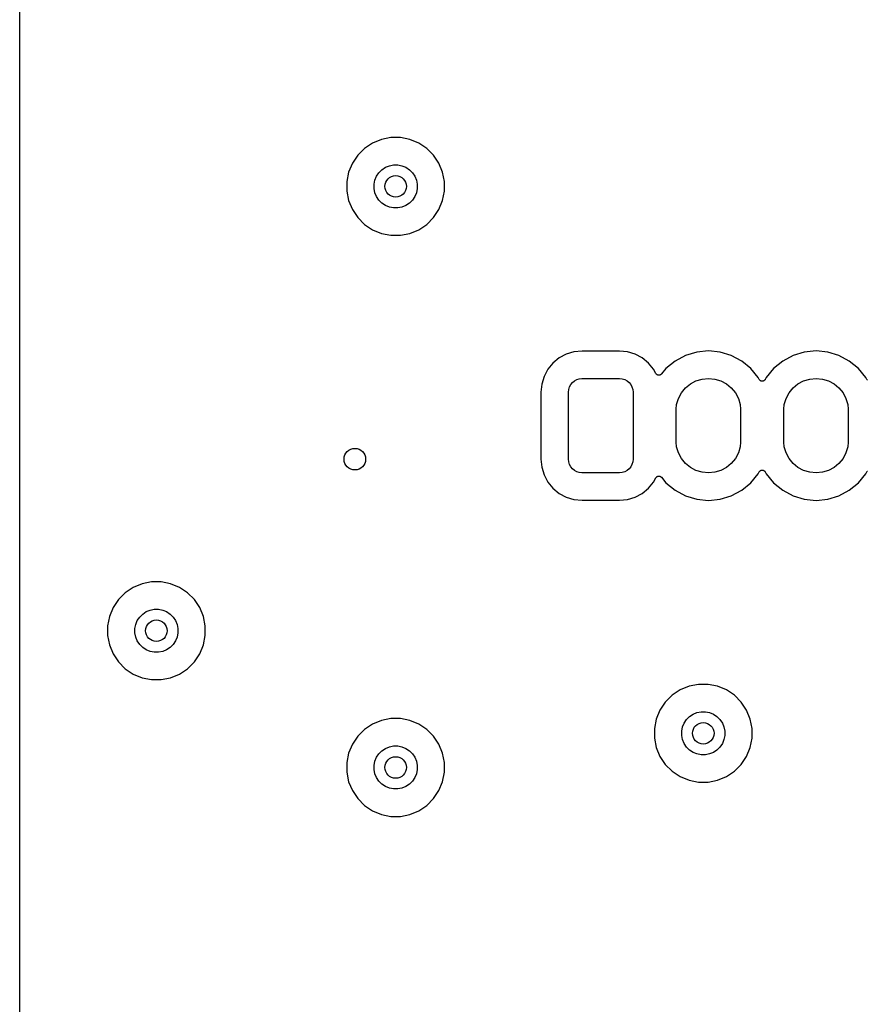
# Model space of a CAD drawing. Extents: x 1 to 139, y -76 to -1.
# Tile 3 of 26: x 1 to 16, y -56 to -38. Entities that reach past the tile are written whole.
import ezdxf

# ---------------------------------------------------------------- set-up
doc = ezdxf.new("R2010")
doc.units = 0
doc.header["$MEASUREMENT"] = 0
doc.layers.add('BLACK', color=7, linetype='CONTINUOUS')

msp = doc.modelspace()

# ---------------------------------------------------------------- linework, layer by layer
at = {"layer": 'BLACK', "linetype": 'CONTINUOUS'}
for p, q in [((0.635, -56.8778), (0.635, -6.16231)), ((7.35514, -40.4019), (7.1899, -40.4703)), ((7.53057, -40.367), (7.35514, -40.4019)), ((7.70943, -40.367), (7.53057, -40.367)), ((7.88486, -40.4019), (7.70943, -40.367)), ((8.0501, -40.4703), (7.88486, -40.4019)), ((7.04118, -40.5697), (6.91471, -40.6962)), ((7.1899, -40.4703), (7.04118, -40.5697)), ((8.19882, -40.5697), (8.0501, -40.4703)), ((8.32529, -40.6962), (8.19882, -40.5697)), ((6.91471, -40.6962), (6.81534, -40.8449)), ((8.42466, -40.8449), (8.32529, -40.6962)), ((6.81534, -40.8449), (6.74689, -41.0101)), ((7.3093, -41.02), (7.36501, -40.9643)), ((7.36501, -40.9643), (7.43053, -40.9205)), ((7.43053, -40.9205), (7.50332, -40.8904)), ((7.50332, -40.8904), (7.5806, -40.875)), ((7.5806, -40.875), (7.6594, -40.875)), ((7.6594, -40.875), (7.73668, -40.8904)), ((7.73668, -40.8904), (7.80947, -40.9205)), ((7.80947, -40.9205), (7.87498, -40.9643)), ((7.87498, -40.9643), (7.9307, -41.02)), ((8.49311, -41.0101), (8.42466, -40.8449)), ((6.74689, -41.0101), (6.712, -41.1856)), ((7.23537, -41.1583), (7.26552, -41.0855)), ((7.26552, -41.0855), (7.3093, -41.02)), ((7.9307, -41.02), (7.97447, -41.0855)), ((7.97447, -41.0855), (8.00463, -41.1583)), ((8.528, -41.1856), (8.49311, -41.0101)), ((6.712, -41.1856), (6.712, -41.3644)), ((7.22, -41.2356), (7.23537, -41.1583)), ((7.22, -41.3144), (7.22, -41.2356)), ((7.23537, -41.3917), (7.22, -41.3144)), ((8.00463, -41.1583), (8.02, -41.2356)), ((8.02, -41.3144), (8.00463, -41.3917)), ((8.02, -41.2356), (8.02, -41.3144)), ((8.528, -41.3644), (8.528, -41.1856)), ((6.712, -41.3644), (6.74689, -41.5399)), ((7.26552, -41.4645), (7.23537, -41.3917)), ((7.3093, -41.53), (7.26552, -41.4645)), ((7.97447, -41.4645), (7.9307, -41.53)), ((8.00463, -41.3917), (7.97447, -41.4645)), ((8.49311, -41.5399), (8.528, -41.3644)), ((6.74689, -41.5399), (6.81534, -41.7051)), ((6.81534, -41.7051), (6.91471, -41.8538)), ((7.36501, -41.5857), (7.3093, -41.53)), ((7.43053, -41.6295), (7.36501, -41.5857)), ((7.50332, -41.6596), (7.43053, -41.6295)), ((7.5806, -41.675), (7.50332, -41.6596)), ((7.6594, -41.675), (7.5806, -41.675)), ((7.73668, -41.6596), (7.6594, -41.675)), ((7.80947, -41.6295), (7.73668, -41.6596)), ((7.87498, -41.5857), (7.80947, -41.6295)), ((7.9307, -41.53), (7.87498, -41.5857)), ((8.32529, -41.8538), (8.42466, -41.7051)), ((8.42466, -41.7051), (8.49311, -41.5399)), ((6.91471, -41.8538), (7.04118, -41.9803)), ((8.19882, -41.9803), (8.32529, -41.8538)), ((7.04118, -41.9803), (7.1899, -42.0797)), ((8.0501, -42.0797), (8.19882, -41.9803)), ((7.1899, -42.0797), (7.35514, -42.1481)), ((7.35514, -42.1481), (7.53057, -42.183)), ((7.53057, -42.183), (7.70943, -42.183)), ((7.70943, -42.183), (7.88486, -42.1481)), ((7.88486, -42.1481), (8.0501, -42.0797)), ((10.789, -44.3924), (10.6575, -44.4627)), ((10.9316, -44.3492), (10.789, -44.3924)), ((11.0831, -44.3342), (10.9316, -44.3492)), ((11.7769, -44.3342), (11.0831, -44.3342)), ((11.9284, -44.3492), (11.7769, -44.3342)), ((12.071, -44.3924), (11.9284, -44.3492)), ((12.2025, -44.4627), (12.071, -44.3924)), ((13.0039, -44.4164), (12.8114, -44.5193)), ((13.2128, -44.353), (13.0039, -44.4164)), ((13.43, -44.3316), (13.2128, -44.353)), ((13.6472, -44.353), (13.43, -44.3316)), ((13.8561, -44.4164), (13.6472, -44.353)), ((14.0486, -44.5193), (13.8561, -44.4164)), ((15.0039, -44.4164), (14.8114, -44.5193)), ((15.2128, -44.353), (15.0039, -44.4164)), ((15.43, -44.3316), (15.2128, -44.353)), ((15.6472, -44.353), (15.43, -44.3316)), ((15.8561, -44.4164), (15.6472, -44.353)), ((16.0486, -44.5193), (15.8561, -44.4164)), ((10.5423, -44.5573), (10.4477, -44.6725)), ((10.6575, -44.4627), (10.5423, -44.5573)), ((12.3177, -44.5573), (12.2025, -44.4627)), ((12.4123, -44.6725), (12.3177, -44.5573)), ((12.8114, -44.5193), (12.6427, -44.6577)), ((14.2173, -44.6577), (14.0486, -44.5193)), ((14.8114, -44.5193), (14.6427, -44.6577)), ((16.2173, -44.6577), (16.0486, -44.5193)), ((10.3774, -44.804), (10.3342, -44.9466)), ((10.4477, -44.6725), (10.3774, -44.804)), ((12.4536, -44.7498), (12.4123, -44.6725)), ((12.457, -44.7548), (12.4536, -44.7498)), ((12.4603, -44.7598), (12.457, -44.7548)), ((12.4604, -44.76), (12.4603, -44.7598)), ((12.4605, -44.7601), (12.4604, -44.76)), ((12.4648, -44.7644), (12.4605, -44.7601)), ((12.469, -44.7687), (12.4648, -44.7644)), ((12.4691, -44.7688), (12.469, -44.7687)), ((12.4692, -44.7689), (12.4691, -44.7688)), ((12.4742, -44.7722), (12.4692, -44.7689)), ((12.4792, -44.7756), (12.4742, -44.7722)), ((12.4794, -44.7757), (12.4792, -44.7756)), ((12.4795, -44.7758), (12.4794, -44.7757)), ((12.485, -44.7781), (12.4795, -44.7758)), ((12.4906, -44.7805), (12.485, -44.7781)), ((12.4908, -44.7805), (12.4906, -44.7805)), ((12.491, -44.7806), (12.4908, -44.7805)), ((12.4968, -44.7817), (12.491, -44.7806)), ((12.5028, -44.783), (12.4968, -44.7817)), ((12.5029, -44.783), (12.5028, -44.783)), ((12.5031, -44.783), (12.5029, -44.783)), ((12.5091, -44.7831), (12.5031, -44.783)), ((12.5152, -44.7831), (12.5091, -44.7831)), ((12.5153, -44.7831), (12.5152, -44.7831)), ((12.5155, -44.7831), (12.5153, -44.7831)), ((12.5214, -44.7819), (12.5155, -44.7831)), ((12.5274, -44.7808), (12.5214, -44.7819)), ((12.5275, -44.7808), (12.5274, -44.7808)), ((12.5277, -44.7807), (12.5275, -44.7808)), ((12.5332, -44.7785), (12.5277, -44.7807)), ((12.5389, -44.7762), (12.5332, -44.7785)), ((12.539, -44.7761), (12.5389, -44.7762)), ((12.5391, -44.7761), (12.539, -44.7761)), ((12.5442, -44.7727), (12.5391, -44.7761)), ((12.5492, -44.7695), (12.5442, -44.7727)), ((12.5494, -44.7694), (12.5492, -44.7695)), ((12.5495, -44.7693), (12.5494, -44.7694)), ((12.5538, -44.765), (12.5495, -44.7693)), ((12.5581, -44.7608), (12.5538, -44.765)), ((12.5583, -44.7606), (12.5581, -44.7608)), ((12.5587, -44.7601), (12.5583, -44.7606)), ((12.5583, -44.7606), (12.5583, -44.7606)), ((12.5583, -44.7606), (12.5583, -44.7606)), ((12.6427, -44.6577), (12.5587, -44.7601)), ((14.3557, -44.8264), (14.2173, -44.6577)), ((14.6427, -44.6577), (14.5043, -44.8265)), ((16.3557, -44.8264), (16.2173, -44.6577)), ((10.3342, -44.9466), (10.3192, -45.0981)), ((10.849, -44.9993), (10.8721, -44.9561)), ((10.8721, -44.9561), (10.9032, -44.9182)), ((10.9032, -44.9182), (10.9411, -44.8871)), ((10.9411, -44.8871), (10.9843, -44.864)), ((10.9843, -44.864), (11.0312, -44.8498)), ((11.0312, -44.8498), (11.08, -44.845)), ((11.08, -44.845), (11.78, -44.845)), ((11.78, -44.845), (11.8288, -44.8498)), ((11.8288, -44.8498), (11.8757, -44.864)), ((11.8757, -44.864), (11.9189, -44.8871)), ((11.9189, -44.8871), (11.9568, -44.9182)), ((11.9568, -44.9182), (11.9879, -44.9561)), ((11.9879, -44.9561), (12.011, -44.9993)), ((13.0037, -45.0187), (13.095, -44.9437)), ((13.095, -44.9437), (13.1993, -44.888)), ((13.1993, -44.888), (13.3124, -44.8537)), ((13.3124, -44.8537), (13.43, -44.8421)), ((13.43, -44.8421), (13.5476, -44.8537)), ((13.5476, -44.8537), (13.6607, -44.888)), ((13.6607, -44.888), (13.765, -44.9437)), ((13.765, -44.9437), (13.8563, -45.0187)), ((14.374, -44.8606), (14.3557, -44.8264)), ((14.3774, -44.8657), (14.374, -44.8606)), ((14.3807, -44.8707), (14.3774, -44.8657)), ((14.3808, -44.8708), (14.3807, -44.8707)), ((14.3809, -44.8709), (14.3808, -44.8708)), ((14.3853, -44.8754), (14.3809, -44.8709)), ((14.3894, -44.8795), (14.3853, -44.8754)), ((14.3895, -44.8796), (14.3894, -44.8795)), ((14.3896, -44.8797), (14.3895, -44.8796)), ((14.3947, -44.8831), (14.3896, -44.8797)), ((14.3997, -44.8865), (14.3947, -44.8831)), ((14.3998, -44.8865), (14.3997, -44.8865)), ((14.3999, -44.8866), (14.3998, -44.8865)), ((14.4055, -44.889), (14.3999, -44.8866)), ((14.4111, -44.8913), (14.4055, -44.889)), ((14.4112, -44.8913), (14.4111, -44.8913)), ((14.4114, -44.8914), (14.4112, -44.8913)), ((14.4173, -44.8926), (14.4114, -44.8914)), ((14.4232, -44.8938), (14.4173, -44.8926)), ((14.4234, -44.8938), (14.4232, -44.8938)), ((14.4235, -44.8939), (14.4234, -44.8938)), ((14.4296, -44.8939), (14.4235, -44.8939)), ((14.4356, -44.894), (14.4296, -44.8939)), ((14.4358, -44.8939), (14.4356, -44.894)), ((14.4359, -44.8939), (14.4358, -44.8939)), ((14.4418, -44.8928), (14.4359, -44.8939)), ((14.4478, -44.8917), (14.4418, -44.8928)), ((14.4479, -44.8916), (14.4478, -44.8917)), ((14.4481, -44.8916), (14.4479, -44.8916)), ((14.4537, -44.8893), (14.4481, -44.8916)), ((14.4593, -44.887), (14.4537, -44.8893)), ((14.4594, -44.887), (14.4593, -44.887)), ((14.4595, -44.8869), (14.4594, -44.887)), ((14.4646, -44.8836), (14.4595, -44.8869)), ((14.4697, -44.8803), (14.4646, -44.8836)), ((14.4698, -44.8802), (14.4697, -44.8803)), ((14.4699, -44.8801), (14.4698, -44.8802)), ((14.4743, -44.8758), (14.4699, -44.8801)), ((14.4786, -44.8716), (14.4743, -44.8758)), ((14.4787, -44.8714), (14.4786, -44.8715)), ((14.4786, -44.8715), (14.4786, -44.8716)), ((14.4822, -44.8663), (14.4787, -44.8714)), ((14.4856, -44.8614), (14.4822, -44.8663)), ((14.4857, -44.8612), (14.4856, -44.8614)), ((14.486, -44.8606), (14.4857, -44.8612)), ((14.4857, -44.8612), (14.4857, -44.8612)), ((14.4857, -44.8612), (14.4857, -44.8612)), ((14.5043, -44.8265), (14.486, -44.8606)), ((15.0037, -45.0187), (15.095, -44.9437)), ((15.095, -44.9437), (15.1993, -44.888)), ((15.1993, -44.888), (15.3124, -44.8537)), ((15.3124, -44.8537), (15.43, -44.8421)), ((15.43, -44.8421), (15.5476, -44.8537)), ((15.5476, -44.8537), (15.6607, -44.888)), ((15.6607, -44.888), (15.765, -44.9437)), ((15.765, -44.9437), (15.8563, -45.0187)), ((16.374, -44.8606), (16.3557, -44.8264)), ((16.3774, -44.8657), (16.374, -44.8606)), ((16.3807, -44.8707), (16.3774, -44.8657)), ((16.3808, -44.8708), (16.3807, -44.8707)), ((16.3809, -44.8709), (16.3808, -44.8708)), ((16.3853, -44.8754), (16.3809, -44.8709)), ((10.3192, -45.0981), (10.3192, -46.3419)), ((10.83, -45.095), (10.8348, -45.0462)), ((10.83, -46.345), (10.83, -45.095)), ((10.8348, -45.0462), (10.849, -44.9993)), ((12.011, -44.9993), (12.0252, -45.0462)), ((12.0252, -45.0462), (12.03, -45.095)), ((12.03, -45.095), (12.03, -46.345)), ((12.873, -45.2143), (12.9287, -45.11)), ((12.9287, -45.11), (13.0037, -45.0187)), ((13.8563, -45.0187), (13.9313, -45.11)), ((13.9313, -45.11), (13.987, -45.2143)), ((14.873, -45.2143), (14.9287, -45.11)), ((14.9287, -45.11), (15.0037, -45.0187)), ((15.8563, -45.0187), (15.9313, -45.11)), ((15.9313, -45.11), (15.987, -45.2143)), ((12.83, -45.4155), (12.8387, -45.3274)), ((12.8387, -45.3274), (12.873, -45.2143)), ((13.987, -45.2143), (14.0213, -45.3274)), ((14.0213, -45.3274), (14.03, -45.4155)), ((14.83, -45.4155), (14.8387, -45.3274)), ((14.8387, -45.3274), (14.873, -45.2143)), ((15.987, -45.2143), (16.0213, -45.3274)), ((16.0213, -45.3274), (16.03, -45.4155)), ((12.83, -46.0245), (12.83, -45.4155)), ((14.03, -45.4155), (14.03, -46.0245)), ((14.83, -46.0245), (14.83, -45.4155)), ((16.03, -45.4155), (16.03, -46.0245)), ((12.8387, -46.1126), (12.83, -46.0245)), ((14.03, -46.0245), (14.0213, -46.1126)), ((14.8387, -46.1126), (14.83, -46.0245)), ((16.03, -46.0245), (16.0213, -46.1126)), ((12.873, -46.2257), (12.8387, -46.1126)), ((12.9287, -46.33), (12.873, -46.2257)), ((13.987, -46.2257), (13.9313, -46.33)), ((14.0213, -46.1126), (13.987, -46.2257)), ((14.873, -46.2257), (14.8387, -46.1126)), ((14.9287, -46.33), (14.873, -46.2257)), ((15.987, -46.2257), (15.9313, -46.33)), ((16.0213, -46.1126), (15.987, -46.2257)), ((10.3192, -46.3419), (10.3342, -46.4934)), ((10.8348, -46.3938), (10.83, -46.345)), ((10.849, -46.4407), (10.8348, -46.3938)), ((10.8721, -46.4839), (10.849, -46.4407)), ((12.011, -46.4407), (11.9879, -46.4839)), ((12.0252, -46.3938), (12.011, -46.4407)), ((12.03, -46.345), (12.0252, -46.3938)), ((13.0037, -46.4213), (12.9287, -46.33)), ((13.095, -46.4963), (13.0037, -46.4213)), ((13.8563, -46.4213), (13.765, -46.4963)), ((13.9313, -46.33), (13.8563, -46.4213)), ((15.0037, -46.4213), (14.9287, -46.33)), ((15.095, -46.4963), (15.0037, -46.4213)), ((15.8563, -46.4213), (15.765, -46.4963)), ((15.9313, -46.33), (15.8563, -46.4213)), ((10.3342, -46.4934), (10.3774, -46.636)), ((10.3774, -46.636), (10.4477, -46.7675)), ((10.9032, -46.5218), (10.8721, -46.4839)), ((10.9411, -46.5529), (10.9032, -46.5218)), ((10.9843, -46.576), (10.9411, -46.5529)), ((11.0312, -46.5902), (10.9843, -46.576)), ((11.08, -46.595), (11.0312, -46.5902)), ((11.78, -46.595), (11.08, -46.595)), ((11.8288, -46.5902), (11.78, -46.595)), ((11.8757, -46.576), (11.8288, -46.5902)), ((11.9189, -46.5529), (11.8757, -46.576)), ((11.9568, -46.5218), (11.9189, -46.5529)), ((11.9879, -46.4839), (11.9568, -46.5218)), ((13.1993, -46.552), (13.095, -46.4963)), ((13.3124, -46.5863), (13.1993, -46.552)), ((13.43, -46.5979), (13.3124, -46.5863)), ((13.5476, -46.5863), (13.43, -46.5979)), ((13.6607, -46.552), (13.5476, -46.5863)), ((13.765, -46.4963), (13.6607, -46.552)), ((14.2173, -46.7823), (14.3557, -46.6136)), ((14.3557, -46.6136), (14.374, -46.5794)), ((14.374, -46.5794), (14.3743, -46.5788)), ((14.3743, -46.5788), (14.3744, -46.5786)), ((14.3743, -46.5788), (14.3743, -46.5788)), ((14.3743, -46.5788), (14.3743, -46.5788)), ((14.3744, -46.5786), (14.3778, -46.5737)), ((14.3778, -46.5737), (14.3813, -46.5686)), ((14.3813, -46.5686), (14.3814, -46.5685)), ((14.3814, -46.5684), (14.3857, -46.5643)), ((14.3814, -46.5685), (14.3814, -46.5684)), ((14.3857, -46.5643), (14.3901, -46.5599)), ((14.3901, -46.5599), (14.3902, -46.5598)), ((14.3902, -46.5598), (14.3903, -46.5597)), ((14.3903, -46.5597), (14.3954, -46.5564)), ((14.3954, -46.5564), (14.4005, -46.5531)), ((14.4005, -46.5531), (14.4006, -46.553)), ((14.4006, -46.553), (14.4007, -46.553)), ((14.4007, -46.553), (14.4064, -46.5507)), ((14.4064, -46.5507), (14.4119, -46.5484)), ((14.4119, -46.5484), (14.4121, -46.5484)), ((14.4121, -46.5484), (14.4122, -46.5483)), ((14.4122, -46.5483), (14.4181, -46.5472)), ((14.4181, -46.5472), (14.4241, -46.5461)), ((14.4241, -46.5461), (14.4242, -46.5461)), ((14.4242, -46.5461), (14.4244, -46.546)), ((14.4244, -46.546), (14.4303, -46.5461)), ((14.4303, -46.5461), (14.4365, -46.5461)), ((14.4365, -46.5461), (14.4366, -46.5462)), ((14.4366, -46.5462), (14.4368, -46.5462)), ((14.4368, -46.5462), (14.4425, -46.5473)), ((14.4425, -46.5473), (14.4486, -46.5486)), ((14.4486, -46.5486), (14.4488, -46.5486)), ((14.4488, -46.5486), (14.4489, -46.5487)), ((14.4489, -46.5487), (14.4543, -46.551)), ((14.4543, -46.551), (14.4601, -46.5534)), ((14.4601, -46.5534), (14.4602, -46.5535)), ((14.4602, -46.5535), (14.4603, -46.5535)), ((14.4603, -46.5535), (14.4652, -46.5568)), ((14.4652, -46.5568), (14.4704, -46.5603)), ((14.4704, -46.5603), (14.4705, -46.5604)), ((14.4705, -46.5604), (14.4706, -46.5605)), ((14.4706, -46.5605), (14.4747, -46.5646)), ((14.4747, -46.5646), (14.4791, -46.5691)), ((14.4791, -46.5691), (14.4792, -46.5692)), ((14.4792, -46.5692), (14.4793, -46.5693)), ((14.4793, -46.5693), (14.4825, -46.5742)), ((14.4825, -46.5742), (14.486, -46.5794)), ((14.486, -46.5794), (14.5043, -46.6136)), ((14.5043, -46.6136), (14.6427, -46.7823)), ((15.1993, -46.552), (15.095, -46.4963)), ((15.3124, -46.5863), (15.1993, -46.552)), ((15.43, -46.5979), (15.3124, -46.5863)), ((15.5476, -46.5863), (15.43, -46.5979)), ((15.6607, -46.552), (15.5476, -46.5863)), ((15.765, -46.4963), (15.6607, -46.552)), ((16.2173, -46.7823), (16.3557, -46.6136)), ((16.3557, -46.6136), (16.374, -46.5794)), ((16.374, -46.5794), (16.3743, -46.5788)), ((16.3743, -46.5788), (16.3744, -46.5786)), ((16.3743, -46.5788), (16.3743, -46.5788)), ((16.3743, -46.5788), (16.3743, -46.5788)), ((16.3744, -46.5786), (16.3778, -46.5737)), ((16.3778, -46.5737), (16.3813, -46.5686)), ((16.3813, -46.5686), (16.3814, -46.5685)), ((16.3814, -46.5684), (16.3857, -46.5643)), ((16.3814, -46.5685), (16.3814, -46.5684)), ((10.4477, -46.7675), (10.5423, -46.8827)), ((12.3177, -46.8827), (12.4123, -46.7675)), ((12.4123, -46.7675), (12.4536, -46.6902)), ((12.4536, -46.6902), (12.4539, -46.6897)), ((12.4539, -46.6897), (12.454, -46.6894)), ((12.4539, -46.6897), (12.4539, -46.6897)), ((12.4539, -46.6897), (12.4539, -46.6897)), ((12.454, -46.6894), (12.4574, -46.6845)), ((12.4574, -46.6845), (12.4608, -46.6795)), ((12.4608, -46.6795), (12.461, -46.6794)), ((12.461, -46.6794), (12.4611, -46.6792)), ((12.4611, -46.6792), (12.4654, -46.675)), ((12.4654, -46.675), (12.4697, -46.6708)), ((12.4697, -46.6708), (12.4698, -46.6707)), ((12.4698, -46.6707), (12.4699, -46.6706)), ((12.4699, -46.6706), (12.475, -46.6673)), ((12.475, -46.6673), (12.48, -46.664)), ((12.48, -46.664), (12.4802, -46.6639)), ((12.4802, -46.6639), (12.4803, -46.6638)), ((12.4803, -46.6638), (12.486, -46.6615)), ((12.486, -46.6615), (12.4915, -46.6593)), ((12.4915, -46.6593), (12.4917, -46.6593)), ((12.4917, -46.6593), (12.4918, -46.6592)), ((12.4918, -46.6592), (12.4979, -46.658)), ((12.4979, -46.658), (12.5037, -46.6569)), ((12.5037, -46.6569), (12.5038, -46.6569)), ((12.5038, -46.6569), (12.504, -46.6569)), ((12.504, -46.6569), (12.5101, -46.6569)), ((12.5101, -46.6569), (12.5161, -46.657)), ((12.5161, -46.657), (12.5162, -46.657)), ((12.5162, -46.657), (12.5164, -46.657)), ((12.5164, -46.657), (12.5224, -46.6582)), ((12.5224, -46.6582), (12.5282, -46.6594)), ((12.5282, -46.6594), (12.5284, -46.6595)), ((12.5284, -46.6595), (12.5285, -46.6595)), ((12.5285, -46.6595), (12.5341, -46.6619)), ((12.5341, -46.6619), (12.5396, -46.6642)), ((12.5396, -46.6642), (12.5398, -46.6643)), ((12.5398, -46.6643), (12.5399, -46.6643)), ((12.5399, -46.6643), (12.5449, -46.6677)), ((12.5449, -46.6677), (12.5499, -46.6711)), ((12.5499, -46.6711), (12.5501, -46.6712)), ((12.5501, -46.6712), (12.5502, -46.6713)), ((12.5502, -46.6713), (12.5544, -46.6755)), ((12.5544, -46.6755), (12.5587, -46.6799)), ((12.5587, -46.6799), (12.6427, -46.7823)), ((12.6427, -46.7823), (12.8114, -46.9207)), ((14.0486, -46.9207), (14.2173, -46.7823)), ((14.6427, -46.7823), (14.8114, -46.9207)), ((16.0486, -46.9207), (16.2173, -46.7823)), ((10.5423, -46.8827), (10.6575, -46.9773)), ((10.6575, -46.9773), (10.789, -47.0476)), ((12.071, -47.0476), (12.2025, -46.9773)), ((12.2025, -46.9773), (12.3177, -46.8827)), ((12.8114, -46.9207), (13.0039, -47.0236)), ((13.8561, -47.0236), (14.0486, -46.9207)), ((14.8114, -46.9207), (15.0039, -47.0236)), ((15.8561, -47.0236), (16.0486, -46.9207)), ((10.789, -47.0476), (10.9316, -47.0908)), ((10.9316, -47.0908), (11.0831, -47.1058)), ((11.0831, -47.1058), (11.7769, -47.1058)), ((11.7769, -47.1058), (11.9284, -47.0908)), ((11.9284, -47.0908), (12.071, -47.0476)), ((13.0039, -47.0236), (13.2128, -47.087)), ((13.2128, -47.087), (13.43, -47.1084)), ((13.43, -47.1084), (13.6472, -47.087)), ((13.6472, -47.087), (13.8561, -47.0236)), ((15.0039, -47.0236), (15.2128, -47.087)), ((15.2128, -47.087), (15.43, -47.1084)), ((15.43, -47.1084), (15.6472, -47.087)), ((15.6472, -47.087), (15.8561, -47.0236)), ((2.91014, -48.6569), (2.7449, -48.7253)), ((3.08557, -48.622), (2.91014, -48.6569)), ((3.26443, -48.622), (3.08557, -48.622)), ((3.43986, -48.6569), (3.26443, -48.622)), ((3.6051, -48.7253), (3.43986, -48.6569)), ((2.59618, -48.8247), (2.46971, -48.9512)), ((2.7449, -48.7253), (2.59618, -48.8247)), ((3.75382, -48.8247), (3.6051, -48.7253)), ((3.88029, -48.9512), (3.75382, -48.8247)), ((2.46971, -48.9512), (2.37034, -49.0999)), ((3.97966, -49.0999), (3.88029, -48.9512)), ((2.37034, -49.0999), (2.30189, -49.2651)), ((2.92001, -49.2193), (2.98553, -49.1755)), ((2.98553, -49.1755), (3.05832, -49.1454)), ((3.05832, -49.1454), (3.1356, -49.13)), ((3.1356, -49.13), (3.2144, -49.13)), ((3.2144, -49.13), (3.29168, -49.1454)), ((3.29168, -49.1454), (3.36447, -49.1755)), ((3.36447, -49.1755), (3.42998, -49.2193)), ((4.04811, -49.2651), (3.97966, -49.0999)), ((2.30189, -49.2651), (2.267, -49.4406)), ((2.79037, -49.4133), (2.82052, -49.3405)), ((2.82052, -49.3405), (2.8643, -49.275)), ((2.8643, -49.275), (2.92001, -49.2193)), ((3.42998, -49.2193), (3.4857, -49.275)), ((3.4857, -49.275), (3.52947, -49.3405)), ((3.52947, -49.3405), (3.55963, -49.4133)), ((4.083, -49.4406), (4.04811, -49.2651)), ((2.267, -49.4406), (2.267, -49.6194)), ((2.775, -49.4906), (2.79037, -49.4133)), ((2.775, -49.5694), (2.775, -49.4906)), ((2.79037, -49.6467), (2.775, -49.5694)), ((3.55963, -49.4133), (3.575, -49.4906)), ((3.575, -49.5694), (3.55963, -49.6467)), ((3.575, -49.4906), (3.575, -49.5694)), ((4.083, -49.6194), (4.083, -49.4406)), ((2.267, -49.6194), (2.30189, -49.7949)), ((2.82052, -49.7195), (2.79037, -49.6467)), ((2.8643, -49.785), (2.82052, -49.7195)), ((3.52947, -49.7195), (3.4857, -49.785)), ((3.55963, -49.6467), (3.52947, -49.7195)), ((4.04811, -49.7949), (4.083, -49.6194)), ((2.30189, -49.7949), (2.37034, -49.9601)), ((2.92001, -49.8407), (2.8643, -49.785)), ((2.98553, -49.8845), (2.92001, -49.8407)), ((3.05832, -49.9146), (2.98553, -49.8845)), ((3.1356, -49.93), (3.05832, -49.9146)), ((3.2144, -49.93), (3.1356, -49.93)), ((3.29168, -49.9146), (3.2144, -49.93)), ((3.36447, -49.8845), (3.29168, -49.9146)), ((3.42998, -49.8407), (3.36447, -49.8845)), ((3.4857, -49.785), (3.42998, -49.8407)), ((3.97966, -49.9601), (4.04811, -49.7949)), ((2.37034, -49.9601), (2.46971, -50.1088)), ((2.46971, -50.1088), (2.59618, -50.2353)), ((3.75382, -50.2353), (3.88029, -50.1088)), ((3.88029, -50.1088), (3.97966, -49.9601)), ((2.59618, -50.2353), (2.7449, -50.3347)), ((3.6051, -50.3347), (3.75382, -50.2353)), ((2.7449, -50.3347), (2.91014, -50.4031)), ((2.91014, -50.4031), (3.08557, -50.438)), ((3.08557, -50.438), (3.26443, -50.438)), ((3.26443, -50.438), (3.43986, -50.4031)), ((3.43986, -50.4031), (3.6051, -50.3347)), ((12.9049, -50.6303), (12.7562, -50.7297)), ((13.0701, -50.5619), (12.9049, -50.6303)), ((13.2456, -50.527), (13.0701, -50.5619)), ((13.4244, -50.527), (13.2456, -50.527)), ((13.5999, -50.5619), (13.4244, -50.527)), ((13.7651, -50.6303), (13.5999, -50.5619)), ((13.9138, -50.7297), (13.7651, -50.6303)), ((12.7562, -50.7297), (12.6297, -50.8562)), ((14.0403, -50.8562), (13.9138, -50.7297)), ((12.5303, -51.0049), (12.4619, -51.1701)), ((12.6297, -50.8562), (12.5303, -51.0049)), ((13.2183, -51.0504), (13.2956, -51.035)), ((13.2956, -51.035), (13.3744, -51.035)), ((13.3744, -51.035), (13.4517, -51.0504)), ((14.1397, -51.0049), (14.0403, -50.8562)), ((14.2081, -51.1701), (14.1397, -51.0049)), ((7.35514, -51.1969), (7.1899, -51.2653)), ((7.53057, -51.162), (7.35514, -51.1969)), ((7.70943, -51.162), (7.53057, -51.162)), ((7.88486, -51.1969), (7.70943, -51.162)), ((8.0501, -51.2653), (7.88486, -51.1969)), ((12.4619, -51.1701), (12.427, -51.3456)), ((12.9805, -51.2455), (13.0243, -51.18)), ((13.0243, -51.18), (13.08, -51.1243)), ((13.08, -51.1243), (13.1455, -51.0805)), ((13.1455, -51.0805), (13.2183, -51.0504)), ((13.4517, -51.0504), (13.5245, -51.0805)), ((13.5245, -51.0805), (13.59, -51.1243)), ((13.59, -51.1243), (13.6457, -51.18)), ((13.6457, -51.18), (13.6895, -51.2455)), ((14.243, -51.3456), (14.2081, -51.1701)), ((7.04118, -51.3647), (6.91471, -51.4912)), ((7.1899, -51.2653), (7.04118, -51.3647)), ((8.19882, -51.3647), (8.0501, -51.2653)), ((8.32529, -51.4912), (8.19882, -51.3647)), ((12.427, -51.3456), (12.427, -51.5244)), ((12.935, -51.3956), (12.9504, -51.3183)), ((12.935, -51.4744), (12.935, -51.3956)), ((12.9504, -51.3183), (12.9805, -51.2455)), ((13.6895, -51.2455), (13.7196, -51.3183)), ((13.7196, -51.3183), (13.735, -51.3956)), ((13.735, -51.3956), (13.735, -51.4744)), ((14.243, -51.5244), (14.243, -51.3456)), ((6.91471, -51.4912), (6.81534, -51.6399)), ((8.42466, -51.6399), (8.32529, -51.4912)), ((12.427, -51.5244), (12.4619, -51.6999)), ((12.9504, -51.5517), (12.935, -51.4744)), ((12.9805, -51.6245), (12.9504, -51.5517)), ((13.7196, -51.5517), (13.6895, -51.6245)), ((13.735, -51.4744), (13.7196, -51.5517)), ((14.2081, -51.6999), (14.243, -51.5244)), ((6.81534, -51.6399), (6.74689, -51.8051)), ((7.3093, -51.815), (7.36501, -51.7593)), ((7.36501, -51.7593), (7.43053, -51.7155)), ((7.43053, -51.7155), (7.50332, -51.6854)), ((7.50332, -51.6854), (7.5806, -51.67)), ((7.5806, -51.67), (7.6594, -51.67)), ((7.6594, -51.67), (7.73668, -51.6854)), ((7.73668, -51.6854), (7.80947, -51.7155)), ((7.80947, -51.7155), (7.87498, -51.7593)), ((7.87498, -51.7593), (7.9307, -51.815)), ((8.49311, -51.8051), (8.42466, -51.6399)), ((12.4619, -51.6999), (12.5303, -51.8651)), ((13.0243, -51.69), (12.9805, -51.6245)), ((13.08, -51.7457), (13.0243, -51.69)), ((13.1455, -51.7895), (13.08, -51.7457)), ((13.59, -51.7457), (13.5245, -51.7895)), ((13.6457, -51.69), (13.59, -51.7457)), ((13.6895, -51.6245), (13.6457, -51.69)), ((14.1397, -51.8651), (14.2081, -51.6999)), ((6.74689, -51.8051), (6.712, -51.9806)), ((7.23537, -51.9533), (7.26552, -51.8805)), ((7.26552, -51.8805), (7.3093, -51.815)), ((7.9307, -51.815), (7.97447, -51.8805)), ((7.97447, -51.8805), (8.00463, -51.9533)), ((8.528, -51.9806), (8.49311, -51.8051)), ((12.5303, -51.8651), (12.6297, -52.0138)), ((13.2183, -51.8196), (13.1455, -51.7895)), ((13.2956, -51.835), (13.2183, -51.8196)), ((13.3744, -51.835), (13.2956, -51.835)), ((13.4517, -51.8196), (13.3744, -51.835)), ((13.5245, -51.7895), (13.4517, -51.8196)), ((14.0403, -52.0138), (14.1397, -51.8651)), ((6.712, -51.9806), (6.712, -52.1594)), ((7.22, -52.0306), (7.23537, -51.9533)), ((7.22, -52.1094), (7.22, -52.0306)), ((7.23537, -52.1867), (7.22, -52.1094)), ((8.00463, -51.9533), (8.02, -52.0306)), ((8.02, -52.1094), (8.00463, -52.1867)), ((8.02, -52.0306), (8.02, -52.1094)), ((8.528, -52.1594), (8.528, -51.9806)), ((12.6297, -52.0138), (12.7562, -52.1403)), ((13.9138, -52.1403), (14.0403, -52.0138)), ((6.712, -52.1594), (6.74689, -52.3349)), ((7.26552, -52.2595), (7.23537, -52.1867)), ((7.3093, -52.325), (7.26552, -52.2595)), ((7.97447, -52.2595), (7.9307, -52.325)), ((8.00463, -52.1867), (7.97447, -52.2595)), ((8.49311, -52.3349), (8.528, -52.1594)), ((12.7562, -52.1403), (12.9049, -52.2397)), ((12.9049, -52.2397), (13.0701, -52.3081)), ((13.0701, -52.3081), (13.2456, -52.343)), ((13.4244, -52.343), (13.5999, -52.3081)), ((13.5999, -52.3081), (13.7651, -52.2397)), ((13.7651, -52.2397), (13.9138, -52.1403)), ((6.74689, -52.3349), (6.81534, -52.5001)), ((7.36501, -52.3807), (7.3093, -52.325)), ((7.43053, -52.4245), (7.36501, -52.3807)), ((7.50332, -52.4546), (7.43053, -52.4245)), ((7.5806, -52.47), (7.50332, -52.4546)), ((7.6594, -52.47), (7.5806, -52.47)), ((7.73668, -52.4546), (7.6594, -52.47)), ((7.80947, -52.4245), (7.73668, -52.4546)), ((7.87498, -52.3807), (7.80947, -52.4245)), ((7.9307, -52.325), (7.87498, -52.3807)), ((8.42466, -52.5001), (8.49311, -52.3349)), ((13.2456, -52.343), (13.4244, -52.343)), ((6.81534, -52.5001), (6.91471, -52.6488)), ((6.91471, -52.6488), (7.04118, -52.7753)), ((8.19882, -52.7753), (8.32529, -52.6488)), ((8.32529, -52.6488), (8.42466, -52.5001)), ((7.04118, -52.7753), (7.1899, -52.8747)), ((8.0501, -52.8747), (8.19882, -52.7753)), ((7.1899, -52.8747), (7.35514, -52.9431)), ((7.35514, -52.9431), (7.53057, -52.978)), ((7.53057, -52.978), (7.70943, -52.978)), ((7.70943, -52.978), (7.88486, -52.9431)), ((7.88486, -52.9431), (8.0501, -52.8747))]:
    msp.add_line(p, q, dxfattribs=at)
at = {"layer": 'BLACK'}
for centre in [(7.62, -41.275), (6.8622, -46.3425), (3.175, -49.53), (13.335, -51.435), (7.62, -52.07)]:
    msp.add_circle(centre, 0.2, dxfattribs=at)

doc.saveas('drawing.dxf')
